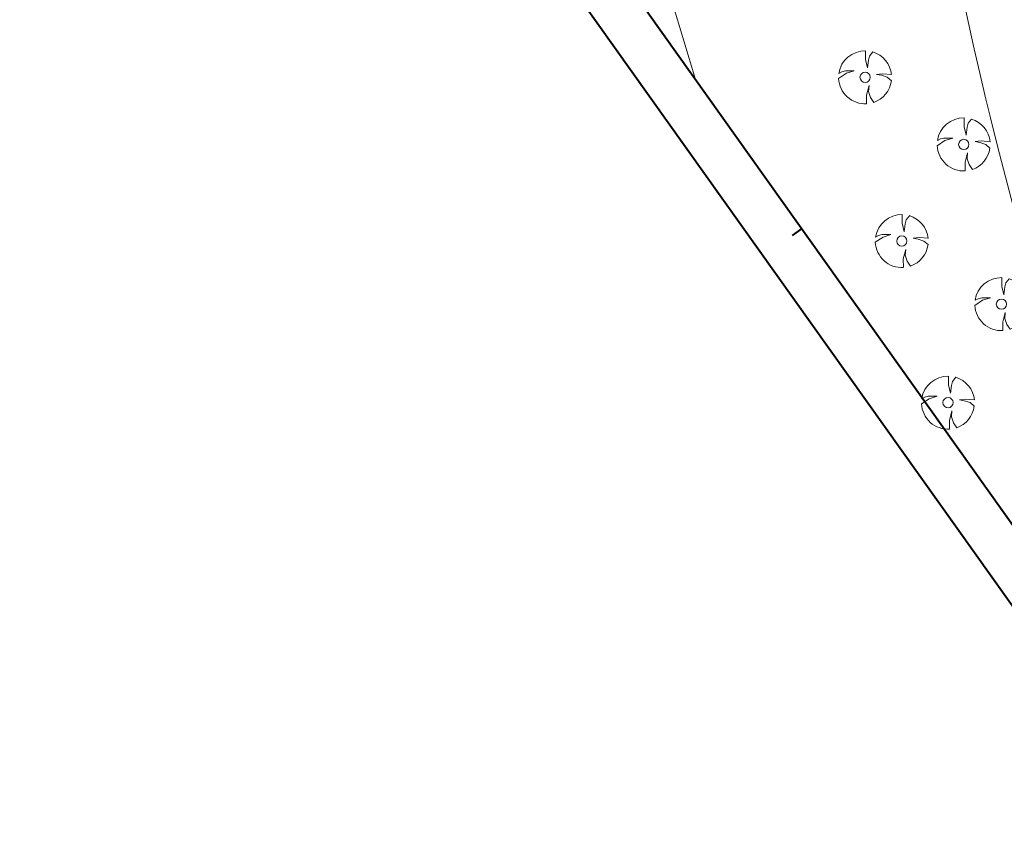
# Model space of a CAD drawing. Header units: metres. Extents: x 148316 to 148653, y 486436 to 486744.
# Tile 1 of 110: x 148316 to 148400, y 486436 to 486505. Entities that reach past the tile are written whole.
import ezdxf

# ---------------------------------------------------------------- set-up
doc = ezdxf.new("R2010")
doc.units = ezdxf.units.M
doc.header["$MEASUREMENT"] = 0
for name, color, linetype, lineweight in [('BWR-best-situatie', 2, 'Continuous', 13), ('TOP-L-topo objecten punt', 7, 'Continuous', 0), ('TOP-L-topo objecten vlak', 7, 'Continuous', 0), ('WVB-alg-onderhoek', 7, 'Continuous', 30)]:
    doc.layers.add(name, color=color, linetype=linetype, lineweight=lineweight)

# ---------------------------------------------------------------- blocks, each defined once
blk = doc.blocks.new('BBOOM')
at = {"layer": 'BWR-best-situatie'}
for p, q in [((0.016, 0.603), (0.016, 0.9)), ((0.016, 0.804), (0.016, 0.871)), ((0.15, 0.72), (0.116, 0.586)), ((0.26, 0.861), (0.15, 0.72)), ((0.083, 0.318), (0.016, 0.603)), ((0.116, 0.586), (0.083, 0.318)), ((-0.9, -0.042), (-0.637, 0.135)), ((-0.787, 0.185), (-0.89, 0.134)), ((-0.67, 0.217), (-0.787, 0.185)), ((-0.368, 0.218), (-0.67, 0.217)), ((-0.637, 0.135), (-0.368, 0.218)), ((0.384, 0.1), (0.586, 0.117)), ((0.551, 0.067), (0.384, 0.1)), ((0.752, 0), (0.551, 0.067)), ((0.586, 0.117), (0.895, 0.092)), ((0.89, -0.121), (0.752, 0)), ((0.133, -0.283), (0.05, -0.603)), ((0.116, -0.484), (0.133, -0.283)), ((0.05, -0.603), (0.051, -0.899)), ((0.184, -0.685), (0.116, -0.484)), ((0.293, -0.851), (0.184, -0.685))]:
    blk.add_line(p, q, dxfattribs=at)
blk.add_circle((0, 0), 0.174, dxfattribs=at)
for start, end in [(88.9495, 171.4867), (5.8447, 73.1614), (182.6375, 273.2485), (289.0687, 352.197)]:
    blk.add_arc((-0.001, 0), 0.9, start, end, dxfattribs=at)

msp = doc.modelspace()

# ---------------------------------------------------------------- linework, layer by layer
at = {"layer": 'TOP-L-topo objecten vlak', "color": 7, "linetype": 'Continuous', "lineweight": 0, "flags": 128}
for points in [[(148392.19, 486533.769), (148392.952, 486524.534), (148392.948, 486522.228), (148393.499, 486519.074), (148393.897, 486516.954), (148394.482, 486514.044), (148395.099, 486511.181), (148395.98, 486507.4), (148396.974, 486502.815), (148397.618, 486500), (148398.047, 486498.182), (148398.432, 486496.59), (148399.03, 486494.183), (148400.535, 486488.437), (148401.377, 486485.392), (148402.022, 486483.132), (148402.347, 486482.017), (148403.651, 486477.678), (148404.735, 486474.224), (148406.082, 486470.106), (148407.703, 486465.378), (148409.3, 486460.93), (148414.91, 486446.04), (148412.628, 486444.759)], [(148373.423, 486499.843), (148371.447, 486506.416), (148367.675, 486510.19)]]:
    msp.add_lwpolyline(points, dxfattribs=at)
at = {"layer": 'WVB-alg-onderhoek', "lineweight": 40}
msp.add_line((148316.079, 486573.514), (148413.612, 486436.479), dxfattribs=at)
at = {"layer": 'WVB-alg-onderhoek', "lineweight": 40, "flags": 128}
msp.add_lwpolyline([(148415.711, 486440.428), (148650.349, 486607.428), (148555.136, 486741.204), (148320.498, 486574.204)], close=True, dxfattribs=at)
msp.add_lwpolyline([(148382.427, 486487.193), (148381.612, 486486.613)], dxfattribs=at)

# ---------------------------------------------------------------- block references
at = {"layer": 'TOP-L-topo objecten punt', "color": 7, "linetype": 'Continuous', "lineweight": 0, "xscale": 2.5, "yscale": 2.5, "zscale": 2.5}
for p in [(148387.806, 486500.028), (148396.174, 486494.332), (148390.922, 486486.136), (148399.37, 486480.78), (148394.842, 486472.424)]:
    msp.add_blockref('BBOOM', p, dxfattribs=at)

doc.saveas('drawing.dxf')
